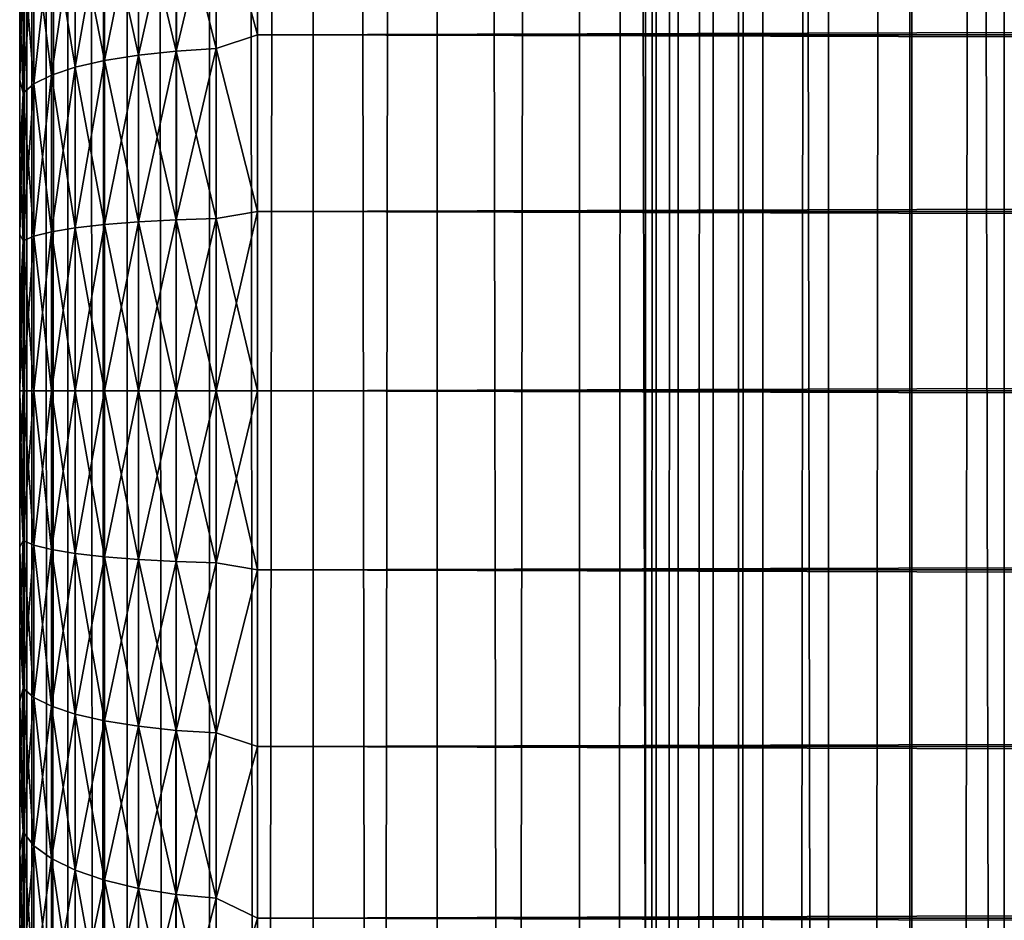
# Model space of a CAD drawing. Extents: x -265 to 265, y 0 to 747.
# Tile 148 of 256: x -265 to -256.72, y 435.55 to 443.12. Entities that reach past the tile are written whole.
import ezdxf

# ---------------------------------------------------------------- set-up
doc = ezdxf.new("R2010")
doc.units = 0
doc.header["$LTSCALE"] = 65.185185
for name, color, linetype in [('18', 7, 'CONTINUOUS'), ('19', 7, 'CONTINUOUS'), ('20', 7, 'CONTINUOUS'), ('21', 7, 'CONTINUOUS'), ('22', 7, 'CONTINUOUS'), ('51', 7, 'CONTINUOUS'), ('52', 7, 'CONTINUOUS')]:
    doc.layers.add(name, color=color, linetype=linetype)

msp = doc.modelspace()

# ---------------------------------------------------------------- linework, layer by layer
at = {"layer": '18', "color": 7, "linetype": 'CONTINUOUS'}
for points in [[(-265, 443.2446, 17.5139), (-265, 442.6112, 17.3299), (-265, 443.2446, 37.4861), (-265, 443.2446, 17.5139)], [(-265, 443.2446, 37.4861), (-265, 442.6112, 17.3299), (-265, 442.6112, 37.6701), (-265, 443.2446, 37.4861)], [(-265, 442.6112, 17.3299), (-265, 441.9674, 17.186), (-265, 442.6112, 37.6701), (-265, 442.6112, 17.3299)], [(-265, 442.6112, 37.6701), (-265, 441.9674, 17.186), (-265, 441.9674, 37.814), (-265, 442.6112, 37.6701)], [(-265, 441.9674, 17.186), (-265, 441.3159, 17.0828), (-265, 441.9674, 37.814), (-265, 441.9674, 17.186)], [(-265, 441.9674, 37.814), (-265, 441.3159, 17.0828), (-265, 441.3159, 37.9172), (-265, 441.9674, 37.814)], [(-265, 441.3159, 17.0828), (-265, 440.6592, 17.0207), (-265, 441.3159, 37.9172), (-265, 441.3159, 17.0828)], [(-265, 441.3159, 37.9172), (-265, 440.6592, 17.0207), (-265, 440.6592, 37.9793), (-265, 441.3159, 37.9172)], [(-265, 440.6592, 17.0207), (-265, 440, 17), (-265, 440.6592, 37.9793), (-265, 440.6592, 17.0207)], [(-265, 440.6592, 37.9793), (-265, 440, 17), (-265, 440, 38), (-265, 440.6592, 37.9793)], [(-265, 440, 38), (-265, 440, 17), (-265, 439.3408, 17.0207), (-265, 440, 38)], [(-265, 439.3408, 37.9793), (-265, 440, 38), (-265, 439.3408, 17.0207), (-265, 439.3408, 37.9793)], [(-265, 438.6841, 37.9172), (-265, 439.3408, 37.9793), (-265, 438.6841, 17.0828), (-265, 438.6841, 37.9172)], [(-265, 438.6841, 17.0828), (-265, 439.3408, 37.9793), (-265, 439.3408, 17.0207), (-265, 438.6841, 17.0828)], [(-265, 438.0326, 37.814), (-265, 438.6841, 37.9172), (-265, 438.0326, 17.186), (-265, 438.0326, 37.814)], [(-265, 438.0326, 17.186), (-265, 438.6841, 37.9172), (-265, 438.6841, 17.0828), (-265, 438.0326, 17.186)], [(-265, 437.3888, 37.6701), (-265, 438.0326, 37.814), (-265, 437.3888, 17.3299), (-265, 437.3888, 37.6701)], [(-265, 437.3888, 17.3299), (-265, 438.0326, 37.814), (-265, 438.0326, 17.186), (-265, 437.3888, 17.3299)], [(-265, 436.7554, 37.4861), (-265, 437.3888, 37.6701), (-265, 436.7554, 17.5139), (-265, 436.7554, 37.4861)], [(-265, 436.7554, 17.5139), (-265, 437.3888, 37.6701), (-265, 437.3888, 17.3299), (-265, 436.7554, 17.5139)], [(-265, 436.1347, 37.2627), (-265, 436.7554, 37.4861), (-265, 436.1347, 17.7373), (-265, 436.1347, 37.2627)], [(-265, 436.1347, 17.7373), (-265, 436.7554, 37.4861), (-265, 436.7554, 17.5139), (-265, 436.1347, 17.7373)], [(-265, 435.5294, 37.0007), (-265, 436.1347, 37.2627), (-265, 435.5294, 17.9993), (-265, 435.5294, 37.0007)], [(-265, 435.5294, 17.9993), (-265, 436.1347, 37.2627), (-265, 436.1347, 17.7373), (-265, 435.5294, 17.9993)]]:
    msp.add_3dface(points, dxfattribs=at)
at = {"layer": '19', "color": 7, "linetype": 'CONTINUOUS'}
for points in [[(-263, 444.4326, 39.1877), (-263, 442.9914, 39.6368), (263, 444.4326, 39.1877), (-263, 444.4326, 39.1877)], [(263, 444.4326, 39.1877), (-263, 442.9914, 39.6368), (263, 442.9914, 39.6368), (263, 444.4326, 39.1877)], [(-263, 442.9914, 15.3632), (-263, 444.4326, 15.8123), (263, 442.9914, 15.3632), (-263, 442.9914, 15.3632)], [(263, 442.9914, 15.3632), (-263, 444.4326, 15.8123), (263, 444.4326, 15.8123), (263, 442.9914, 15.3632)], [(-263, 442.9914, 39.6368), (-263, 441.5067, 39.9089), (263, 442.9914, 39.6368), (-263, 442.9914, 39.6368)], [(263, 442.9914, 39.6368), (-263, 441.5067, 39.9089), (263, 441.5067, 39.9089), (263, 442.9914, 39.6368)], [(-263, 441.5067, 15.0911), (-263, 442.9914, 15.3632), (263, 441.5067, 15.0911), (-263, 441.5067, 15.0911)], [(263, 441.5067, 15.0911), (-263, 442.9914, 15.3632), (263, 442.9914, 15.3632), (263, 441.5067, 15.0911)], [(-263, 441.5067, 39.9089), (-263, 440, 40), (263, 441.5067, 39.9089), (-263, 441.5067, 39.9089)], [(263, 441.5067, 39.9089), (-263, 440, 40), (263, 440, 40), (263, 441.5067, 39.9089)], [(-263, 440, 15), (-263, 441.5067, 15.0911), (263, 440, 15), (-263, 440, 15)], [(263, 440, 15), (-263, 441.5067, 15.0911), (263, 441.5067, 15.0911), (263, 440, 15)]]:
    msp.add_3dface(points, dxfattribs=at)
at = {"layer": '20', "color": 7, "linetype": 'CONTINUOUS'}
for points in [[(263, 440, 40), (-263, 440, 40), (-263, 438.4933, 39.9089), (263, 440, 40)], [(-263, 440, 15), (263, 440, 15), (263, 438.4933, 15.0911), (-263, 440, 15)], [(-263, 438.4933, 15.0911), (-263, 440, 15), (263, 438.4933, 15.0911), (-263, 438.4933, 15.0911)], [(263, 440, 40), (-263, 438.4933, 39.9089), (263, 438.4933, 39.9089), (263, 440, 40)], [(-263, 437.0086, 15.3632), (-263, 438.4933, 15.0911), (263, 437.0086, 15.3632), (-263, 437.0086, 15.3632)], [(263, 437.0086, 15.3632), (-263, 438.4933, 15.0911), (263, 438.4933, 15.0911), (263, 437.0086, 15.3632)], [(-263, 438.4933, 39.9089), (-263, 437.0086, 39.6368), (263, 438.4933, 39.9089), (-263, 438.4933, 39.9089)], [(263, 438.4933, 39.9089), (-263, 437.0086, 39.6368), (263, 437.0086, 39.6368), (263, 438.4933, 39.9089)], [(-263, 435.5674, 15.8123), (-263, 437.0086, 15.3632), (263, 435.5674, 15.8123), (-263, 435.5674, 15.8123)], [(263, 435.5674, 15.8123), (-263, 437.0086, 15.3632), (263, 437.0086, 15.3632), (263, 435.5674, 15.8123)], [(-263, 437.0086, 39.6368), (-263, 435.5674, 39.1877), (263, 437.0086, 39.6368), (-263, 437.0086, 39.6368)], [(263, 437.0086, 39.6368), (-263, 435.5674, 39.1877), (263, 435.5674, 39.1877), (263, 437.0086, 39.6368)], [(-263, 434.191, 16.4318), (-263, 435.5674, 15.8123), (263, 434.191, 16.4318), (-263, 434.191, 16.4318)], [(263, 434.191, 16.4318), (-263, 435.5674, 15.8123), (263, 435.5674, 15.8123), (263, 434.191, 16.4318)], [(-263, 435.5674, 39.1877), (-263, 434.191, 38.5682), (263, 435.5674, 39.1877), (-263, 435.5674, 39.1877)], [(263, 435.5674, 39.1877), (-263, 434.191, 38.5682), (263, 434.191, 38.5682), (263, 435.5674, 39.1877)]]:
    msp.add_3dface(points, dxfattribs=at)
at = {"layer": '21', "color": 7, "linetype": 'CONTINUOUS'}
for points in [[(-263, 442.9914, 39.6368), (-263, 444.4326, 39.1877), (-263.3473, 444.2649, 39.2176), (-263, 442.9914, 39.6368)], [(-263, 444.4326, 15.8123), (-263, 442.9914, 15.3632), (-263.3473, 444.2649, 15.7824), (-263, 444.4326, 15.8123)], [(-263.3473, 442.8757, 15.3665), (-263.6844, 444.234, 15.8673), (-263.3473, 444.2649, 15.7824), (-263.3473, 442.8757, 15.3665)], [(-263.6844, 444.234, 39.1327), (-263.6844, 442.8549, 39.5456), (-263.3473, 444.2649, 39.2176), (-263.6844, 444.234, 39.1327)], [(-263.3473, 444.2649, 39.2176), (-263.6844, 442.8549, 39.5456), (-263.3473, 442.8757, 39.6335), (-263.3473, 444.2649, 39.2176)], [(-263, 442.9914, 39.6368), (-263.3473, 444.2649, 39.2176), (-263.3473, 442.8757, 39.6335), (-263, 442.9914, 39.6368)], [(-263, 442.9914, 15.3632), (-263.3473, 442.8757, 15.3665), (-263.3473, 444.2649, 15.7824), (-263, 442.9914, 15.3632)], [(-264.0006, 442.8208, 15.598), (-264.2864, 444.115, 16.1942), (-264.0006, 444.1835, 16.006), (-264.0006, 442.8208, 15.598)], [(-264.2864, 444.115, 38.8058), (-264.2864, 442.7746, 39.2071), (-264.0006, 444.1835, 38.994), (-264.2864, 444.115, 38.8058)], [(-264.0006, 444.1835, 38.994), (-264.2864, 442.7746, 39.2071), (-264.0006, 442.8208, 39.402), (-264.0006, 444.1835, 38.994)], [(-263.6844, 442.8549, 15.4544), (-264.0006, 444.1835, 16.006), (-263.6844, 444.234, 15.8673), (-263.6844, 442.8549, 15.4544)], [(-264.0006, 444.1835, 38.994), (-264.0006, 442.8208, 39.402), (-263.6844, 444.234, 39.1327), (-264.0006, 444.1835, 38.994)], [(-263.6844, 444.234, 39.1327), (-264.0006, 442.8208, 39.402), (-263.6844, 442.8549, 39.5456), (-263.6844, 444.234, 39.1327)], [(-264.0006, 442.8208, 15.598), (-264.0006, 444.1835, 16.006), (-263.6844, 442.8549, 15.4544), (-264.0006, 442.8208, 15.598)], [(-263.6844, 442.8549, 15.4544), (-263.6844, 444.234, 15.8673), (-263.3473, 442.8757, 15.3665), (-263.6844, 442.8549, 15.4544)], [(-264.2864, 442.7746, 15.7929), (-264.533, 444.0305, 16.4262), (-264.2864, 444.115, 16.1942), (-264.2864, 442.7746, 15.7929)], [(-264.533, 444.0305, 38.5738), (-264.533, 442.7177, 38.9669), (-264.2864, 444.115, 38.8058), (-264.533, 444.0305, 38.5738)], [(-264.2864, 444.115, 38.8058), (-264.533, 442.7177, 38.9669), (-264.2864, 442.7746, 39.2071), (-264.2864, 444.115, 38.8058)], [(-264.2864, 442.7746, 15.7929), (-264.2864, 444.115, 16.1942), (-264.0006, 442.8208, 15.598), (-264.2864, 442.7746, 15.7929)], [(-264.533, 442.7177, 16.0331), (-264.7329, 443.9327, 16.695), (-264.533, 444.0305, 16.4262), (-264.533, 442.7177, 16.0331)], [(-264.7329, 443.9327, 38.305), (-264.7329, 442.6517, 38.6885), (-264.533, 444.0305, 38.5738), (-264.7329, 443.9327, 38.305)], [(-264.533, 444.0305, 38.5738), (-264.7329, 442.6517, 38.6885), (-264.533, 442.7177, 38.9669), (-264.533, 444.0305, 38.5738)], [(-264.533, 442.7177, 16.0331), (-264.533, 444.0305, 16.4262), (-264.2864, 442.7746, 15.7929), (-264.533, 442.7177, 16.0331)], [(-264.7329, 442.6517, 16.3115), (-264.8801, 443.8245, 16.9923), (-264.7329, 443.9327, 16.695), (-264.7329, 442.6517, 16.3115)], [(-264.8801, 443.8245, 38.0077), (-264.8801, 442.5788, 38.3807), (-264.7329, 443.9327, 38.305), (-264.8801, 443.8245, 38.0077)], [(-264.7329, 443.9327, 38.305), (-264.8801, 442.5788, 38.3807), (-264.7329, 442.6517, 38.6885), (-264.7329, 443.9327, 38.305)], [(-264.7329, 442.6517, 16.3115), (-264.7329, 443.9327, 16.695), (-264.533, 442.7177, 16.0331), (-264.7329, 442.6517, 16.3115)], [(-264.8801, 442.5788, 16.6193), (-264.97, 443.7092, 17.3091), (-264.8801, 443.8245, 16.9923), (-264.8801, 442.5788, 16.6193)], [(-264.97, 443.7092, 37.6909), (-264.97, 442.501, 38.0526), (-264.8801, 443.8245, 38.0077), (-264.97, 443.7092, 37.6909)], [(-264.8801, 443.8245, 38.0077), (-264.97, 442.501, 38.0526), (-264.8801, 442.5788, 38.3807), (-264.8801, 443.8245, 38.0077)], [(-264.8801, 442.5788, 16.6193), (-264.8801, 443.8245, 16.9923), (-264.7329, 442.6517, 16.3115), (-264.8801, 442.5788, 16.6193)], [(-264.97, 442.501, 16.9474), (-265, 443.2446, 17.5139), (-264.97, 443.7092, 17.3091), (-264.97, 442.501, 16.9474)], [(-265, 443.2446, 37.4861), (-265, 442.6112, 37.6701), (-264.97, 443.7092, 37.6909), (-265, 443.2446, 37.4861)], [(-264.97, 443.7092, 37.6909), (-265, 442.6112, 37.6701), (-264.97, 442.501, 38.0526), (-264.97, 443.7092, 37.6909)], [(-264.97, 442.501, 16.9474), (-264.97, 443.7092, 17.3091), (-264.8801, 442.5788, 16.6193), (-264.97, 442.501, 16.9474)], [(-265, 442.6112, 17.3299), (-265, 443.2446, 17.5139), (-264.97, 442.501, 16.9474), (-265, 442.6112, 17.3299)], [(-263, 441.5067, 39.9089), (-263, 442.9914, 39.6368), (-263.3473, 442.8757, 39.6335), (-263, 441.5067, 39.9089)], [(-263, 442.9914, 15.3632), (-263, 441.5067, 15.0911), (-263.3473, 442.8757, 15.3665), (-263, 442.9914, 15.3632)], [(-263.3473, 441.4476, 15.1147), (-263.6844, 442.8549, 15.4544), (-263.3473, 442.8757, 15.3665), (-263.3473, 441.4476, 15.1147)], [(-263.6844, 442.8549, 39.5456), (-263.6844, 441.4371, 39.7956), (-263.3473, 442.8757, 39.6335), (-263.6844, 442.8549, 39.5456)], [(-263.3473, 442.8757, 39.6335), (-263.6844, 441.4371, 39.7956), (-263.3473, 441.4476, 39.8853), (-263.3473, 442.8757, 39.6335)], [(-263, 441.5067, 39.9089), (-263.3473, 442.8757, 39.6335), (-263.3473, 441.4476, 39.8853), (-263, 441.5067, 39.9089)], [(-263, 441.5067, 15.0911), (-263.3473, 441.4476, 15.1147), (-263.3473, 442.8757, 15.3665), (-263, 441.5067, 15.0911)], [(-264.2864, 441.3968, 15.5499), (-264.533, 442.7177, 16.0331), (-264.2864, 442.7746, 15.7929), (-264.2864, 441.3968, 15.5499)], [(-264.533, 442.7177, 38.9669), (-264.533, 441.3681, 39.2048), (-264.2864, 442.7746, 39.2071), (-264.533, 442.7177, 38.9669)], [(-264.2864, 442.7746, 39.2071), (-264.533, 441.3681, 39.2048), (-264.2864, 441.3968, 39.4501), (-264.2864, 442.7746, 39.2071)], [(-264.0006, 441.42, 15.351), (-264.2864, 442.7746, 15.7929), (-264.0006, 442.8208, 15.598), (-264.0006, 441.42, 15.351)], [(-264.2864, 442.7746, 39.2071), (-264.2864, 441.3968, 39.4501), (-264.0006, 442.8208, 39.402), (-264.2864, 442.7746, 39.2071)], [(-264.0006, 442.8208, 39.402), (-264.2864, 441.3968, 39.4501), (-264.0006, 441.42, 39.649), (-264.0006, 442.8208, 39.402)], [(-264.2864, 441.3968, 15.5499), (-264.2864, 442.7746, 15.7929), (-264.0006, 441.42, 15.351), (-264.2864, 441.3968, 15.5499)], [(-263.6844, 441.4371, 15.2044), (-264.0006, 442.8208, 15.598), (-263.6844, 442.8549, 15.4544), (-263.6844, 441.4371, 15.2044)], [(-264.0006, 442.8208, 39.402), (-264.0006, 441.42, 39.649), (-263.6844, 442.8549, 39.5456), (-264.0006, 442.8208, 39.402)], [(-263.6844, 442.8549, 39.5456), (-264.0006, 441.42, 39.649), (-263.6844, 441.4371, 39.7956), (-263.6844, 442.8549, 39.5456)], [(-264.0006, 441.42, 15.351), (-264.0006, 442.8208, 15.598), (-263.6844, 441.4371, 15.2044), (-264.0006, 441.42, 15.351)], [(-263.6844, 441.4371, 15.2044), (-263.6844, 442.8549, 15.4544), (-263.3473, 441.4476, 15.1147), (-263.6844, 441.4371, 15.2044)], [(-264.533, 441.3681, 15.7952), (-264.7329, 442.6517, 16.3115), (-264.533, 442.7177, 16.0331), (-264.533, 441.3681, 15.7952)], [(-264.7329, 442.6517, 38.6885), (-264.7329, 441.3349, 38.9207), (-264.533, 442.7177, 38.9669), (-264.7329, 442.6517, 38.6885)], [(-264.533, 442.7177, 38.9669), (-264.7329, 441.3349, 38.9207), (-264.533, 441.3681, 39.2048), (-264.533, 442.7177, 38.9669)], [(-264.533, 441.3681, 15.7952), (-264.533, 442.7177, 16.0331), (-264.2864, 441.3968, 15.5499), (-264.533, 441.3681, 15.7952)], [(-265, 441.9674, 17.186), (-265, 442.6112, 17.3299), (-264.97, 442.501, 16.9474), (-265, 441.9674, 17.186)], [(-265, 442.6112, 37.6701), (-265, 441.9674, 37.814), (-264.97, 442.501, 38.0526), (-265, 442.6112, 37.6701)], [(-264.7329, 441.3349, 16.0793), (-264.8801, 442.5788, 16.6193), (-264.7329, 442.6517, 16.3115), (-264.7329, 441.3349, 16.0793)], [(-264.8801, 442.5788, 38.3807), (-264.8801, 441.2982, 38.6065), (-264.7329, 442.6517, 38.6885), (-264.8801, 442.5788, 38.3807)], [(-264.7329, 442.6517, 38.6885), (-264.8801, 441.2982, 38.6065), (-264.7329, 441.3349, 38.9207), (-264.7329, 442.6517, 38.6885)], [(-264.7329, 441.3349, 16.0793), (-264.7329, 442.6517, 16.3115), (-264.533, 441.3681, 15.7952), (-264.7329, 441.3349, 16.0793)], [(-264.8801, 441.2982, 16.3935), (-264.97, 442.501, 16.9474), (-264.8801, 442.5788, 16.6193), (-264.8801, 441.2982, 16.3935)], [(-264.97, 442.501, 38.0526), (-264.97, 441.259, 38.2716), (-264.8801, 442.5788, 38.3807), (-264.97, 442.501, 38.0526)], [(-264.8801, 442.5788, 38.3807), (-264.97, 441.259, 38.2716), (-264.8801, 441.2982, 38.6065), (-264.8801, 442.5788, 38.3807)], [(-264.8801, 441.2982, 16.3935), (-264.8801, 442.5788, 16.6193), (-264.7329, 441.3349, 16.0793), (-264.8801, 441.2982, 16.3935)], [(-264.97, 441.259, 16.7284), (-265, 441.9674, 17.186), (-264.97, 442.501, 16.9474), (-264.97, 441.259, 16.7284)], [(-265, 441.9674, 37.814), (-265, 441.3159, 37.9172), (-264.97, 442.501, 38.0526), (-265, 441.9674, 37.814)], [(-264.97, 442.501, 38.0526), (-265, 441.3159, 37.9172), (-264.97, 441.259, 38.2716), (-264.97, 442.501, 38.0526)], [(-264.97, 441.259, 16.7284), (-264.97, 442.501, 16.9474), (-264.8801, 441.2982, 16.3935), (-264.97, 441.259, 16.7284)], [(-265, 441.3159, 17.0828), (-265, 441.9674, 17.186), (-264.97, 441.259, 16.7284), (-265, 441.3159, 17.0828)], [(-263, 440, 40), (-263, 441.5067, 39.9089), (-263.3473, 440, 39.9696), (-263, 440, 40)], [(-263.3473, 440, 39.9696), (-263, 441.5067, 39.9089), (-263.3473, 441.4476, 39.8853), (-263.3473, 440, 39.9696)], [(-263, 441.5067, 15.0911), (-263, 440, 15), (-263.3473, 441.4476, 15.1147), (-263, 441.5067, 15.0911)], [(-264.7329, 440, 38.9985), (-264.533, 440, 39.2845), (-264.533, 441.3681, 39.2048), (-264.7329, 440, 38.9985)], [(-264.7329, 441.3349, 38.9207), (-264.7329, 440, 38.9985), (-264.533, 441.3681, 39.2048), (-264.7329, 441.3349, 38.9207)], [(-264.533, 440, 15.7155), (-264.7329, 441.3349, 16.0793), (-264.533, 441.3681, 15.7952), (-264.533, 440, 15.7155)], [(-264.533, 440, 39.2845), (-264.2864, 440, 39.5314), (-264.2864, 441.3968, 39.4501), (-264.533, 440, 39.2845)], [(-264.533, 441.3681, 39.2048), (-264.533, 440, 39.2845), (-264.2864, 441.3968, 39.4501), (-264.533, 441.3681, 39.2048)], [(-264.2864, 440, 15.4686), (-264.533, 441.3681, 15.7952), (-264.2864, 441.3968, 15.5499), (-264.2864, 440, 15.4686)], [(-264.2864, 440, 15.4686), (-264.533, 440, 15.7155), (-264.533, 441.3681, 15.7952), (-264.2864, 440, 15.4686)], [(-264.2864, 440, 39.5314), (-264.0006, 440, 39.7317), (-264.0006, 441.42, 39.649), (-264.2864, 440, 39.5314)], [(-264.2864, 441.3968, 39.4501), (-264.2864, 440, 39.5314), (-264.0006, 441.42, 39.649), (-264.2864, 441.3968, 39.4501)], [(-264.0006, 440, 15.2683), (-264.2864, 441.3968, 15.5499), (-264.0006, 441.42, 15.351), (-264.0006, 440, 15.2683)], [(-264.0006, 440, 15.2683), (-264.2864, 440, 15.4686), (-264.2864, 441.3968, 15.5499), (-264.0006, 440, 15.2683)], [(-264.0006, 440, 39.7317), (-263.6844, 440, 39.8793), (-263.6844, 441.4371, 39.7956), (-264.0006, 440, 39.7317)], [(-264.0006, 441.42, 39.649), (-264.0006, 440, 39.7317), (-263.6844, 441.4371, 39.7956), (-264.0006, 441.42, 39.649)], [(-263.6844, 440, 15.1207), (-264.0006, 441.42, 15.351), (-263.6844, 441.4371, 15.2044), (-263.6844, 440, 15.1207)], [(-263.6844, 440, 15.1207), (-264.0006, 440, 15.2683), (-264.0006, 441.42, 15.351), (-263.6844, 440, 15.1207)], [(-263.6844, 440, 39.8793), (-263.3473, 440, 39.9696), (-263.3473, 441.4476, 39.8853), (-263.6844, 440, 39.8793)], [(-263.6844, 441.4371, 39.7956), (-263.6844, 440, 39.8793), (-263.3473, 441.4476, 39.8853), (-263.6844, 441.4371, 39.7956)], [(-263.3473, 440, 15.0304), (-263.6844, 441.4371, 15.2044), (-263.3473, 441.4476, 15.1147), (-263.3473, 440, 15.0304)], [(-263.3473, 440, 15.0304), (-263.6844, 440, 15.1207), (-263.6844, 441.4371, 15.2044), (-263.3473, 440, 15.0304)], [(-263, 440, 15), (-263.3473, 440, 15.0304), (-263.3473, 441.4476, 15.1147), (-263, 440, 15)], [(-265, 440.6592, 17.0207), (-265, 441.3159, 17.0828), (-264.97, 441.259, 16.7284), (-265, 440.6592, 17.0207)], [(-265, 441.3159, 37.9172), (-265, 440.6592, 37.9793), (-264.97, 441.259, 38.2716), (-265, 441.3159, 37.9172)], [(-264.97, 440, 38.3449), (-264.8801, 440, 38.6821), (-264.8801, 441.2982, 38.6065), (-264.97, 440, 38.3449)], [(-264.97, 441.259, 38.2716), (-264.97, 440, 38.3449), (-264.8801, 441.2982, 38.6065), (-264.97, 441.259, 38.2716)], [(-264.8801, 440, 16.3179), (-264.97, 441.259, 16.7284), (-264.8801, 441.2982, 16.3935), (-264.8801, 440, 16.3179)], [(-264.8801, 440, 38.6821), (-264.7329, 440, 38.9985), (-264.7329, 441.3349, 38.9207), (-264.8801, 440, 38.6821)], [(-264.8801, 441.2982, 38.6065), (-264.8801, 440, 38.6821), (-264.7329, 441.3349, 38.9207), (-264.8801, 441.2982, 38.6065)], [(-264.7329, 440, 16.0015), (-264.8801, 441.2982, 16.3935), (-264.7329, 441.3349, 16.0793), (-264.7329, 440, 16.0015)], [(-264.7329, 440, 16.0015), (-264.8801, 440, 16.3179), (-264.8801, 441.2982, 16.3935), (-264.7329, 440, 16.0015)], [(-264.533, 440, 15.7155), (-264.7329, 440, 16.0015), (-264.7329, 441.3349, 16.0793), (-264.533, 440, 15.7155)], [(-264.97, 440, 16.6551), (-265, 440.6592, 17.0207), (-264.97, 441.259, 16.7284), (-264.97, 440, 16.6551)], [(-265, 440.6592, 37.9793), (-265, 440, 38), (-264.97, 441.259, 38.2716), (-265, 440.6592, 37.9793)], [(-265, 440, 38), (-264.97, 440, 38.3449), (-264.97, 441.259, 38.2716), (-265, 440, 38)], [(-264.8801, 440, 16.3179), (-264.97, 440, 16.6551), (-264.97, 441.259, 16.7284), (-264.8801, 440, 16.3179)], [(-265, 440, 17), (-265, 440.6592, 17.0207), (-264.97, 440, 16.6551), (-265, 440, 17)]]:
    msp.add_3dface(points, dxfattribs=at)
at = {"layer": '22', "color": 7, "linetype": 'CONTINUOUS'}
for points in [[(-265, 439.3408, 17.0207), (-265, 440, 17), (-264.97, 438.741, 16.7284), (-265, 439.3408, 17.0207)], [(-264.97, 438.741, 16.7284), (-265, 440, 17), (-264.97, 440, 16.6551), (-264.97, 438.741, 16.7284)], [(-265, 440, 38), (-265, 439.3408, 37.9793), (-264.97, 440, 38.3449), (-265, 440, 38)], [(-264.97, 440, 38.3449), (-265, 439.3408, 37.9793), (-264.97, 438.741, 38.2716), (-264.97, 440, 38.3449)], [(-264.97, 440, 38.3449), (-264.97, 438.741, 38.2716), (-264.8801, 440, 38.6821), (-264.97, 440, 38.3449)], [(-264.8801, 440, 38.6821), (-264.97, 438.741, 38.2716), (-264.8801, 438.7018, 38.6065), (-264.8801, 440, 38.6821)], [(-264.97, 438.741, 16.7284), (-264.97, 440, 16.6551), (-264.8801, 438.7018, 16.3935), (-264.97, 438.741, 16.7284)], [(-264.8801, 438.7018, 16.3935), (-264.97, 440, 16.6551), (-264.8801, 440, 16.3179), (-264.8801, 438.7018, 16.3935)], [(-264.8801, 440, 38.6821), (-264.8801, 438.7018, 38.6065), (-264.7329, 440, 38.9985), (-264.8801, 440, 38.6821)], [(-264.7329, 440, 38.9985), (-264.8801, 438.7018, 38.6065), (-264.7329, 438.6651, 38.9207), (-264.7329, 440, 38.9985)], [(-264.8801, 438.7018, 16.3935), (-264.8801, 440, 16.3179), (-264.7329, 438.6651, 16.0793), (-264.8801, 438.7018, 16.3935)], [(-264.7329, 438.6651, 16.0793), (-264.8801, 440, 16.3179), (-264.7329, 440, 16.0015), (-264.7329, 438.6651, 16.0793)], [(-264.7329, 440, 38.9985), (-264.7329, 438.6651, 38.9207), (-264.533, 440, 39.2845), (-264.7329, 440, 38.9985)], [(-264.533, 440, 39.2845), (-264.7329, 438.6651, 38.9207), (-264.533, 438.6319, 39.2048), (-264.533, 440, 39.2845)], [(-264.7329, 438.6651, 16.0793), (-264.7329, 440, 16.0015), (-264.533, 438.6319, 15.7952), (-264.7329, 438.6651, 16.0793)], [(-264.533, 438.6319, 15.7952), (-264.7329, 440, 16.0015), (-264.533, 440, 15.7155), (-264.533, 438.6319, 15.7952)], [(-264.533, 440, 39.2845), (-264.533, 438.6319, 39.2048), (-264.2864, 440, 39.5314), (-264.533, 440, 39.2845)], [(-264.2864, 440, 39.5314), (-264.533, 438.6319, 39.2048), (-264.2864, 438.6032, 39.4501), (-264.2864, 440, 39.5314)], [(-264.533, 438.6319, 15.7952), (-264.533, 440, 15.7155), (-264.2864, 438.6032, 15.5499), (-264.533, 438.6319, 15.7952)], [(-264.2864, 438.6032, 15.5499), (-264.533, 440, 15.7155), (-264.2864, 440, 15.4686), (-264.2864, 438.6032, 15.5499)], [(-264.2864, 440, 39.5314), (-264.2864, 438.6032, 39.4501), (-264.0006, 440, 39.7317), (-264.2864, 440, 39.5314)], [(-264.0006, 440, 39.7317), (-264.2864, 438.6032, 39.4501), (-264.0006, 438.58, 39.649), (-264.0006, 440, 39.7317)], [(-264.2864, 438.6032, 15.5499), (-264.2864, 440, 15.4686), (-264.0006, 438.58, 15.351), (-264.2864, 438.6032, 15.5499)], [(-264.0006, 438.58, 15.351), (-264.2864, 440, 15.4686), (-264.0006, 440, 15.2683), (-264.0006, 438.58, 15.351)], [(-264.0006, 440, 39.7317), (-264.0006, 438.58, 39.649), (-263.6844, 440, 39.8793), (-264.0006, 440, 39.7317)], [(-263.6844, 440, 39.8793), (-264.0006, 438.58, 39.649), (-263.6844, 438.5629, 39.7956), (-263.6844, 440, 39.8793)], [(-264.0006, 438.58, 15.351), (-264.0006, 440, 15.2683), (-263.6844, 438.5629, 15.2044), (-264.0006, 438.58, 15.351)], [(-263.6844, 438.5629, 15.2044), (-264.0006, 440, 15.2683), (-263.6844, 440, 15.1207), (-263.6844, 438.5629, 15.2044)], [(-263.6844, 440, 39.8793), (-263.6844, 438.5629, 39.7956), (-263.3473, 440, 39.9696), (-263.6844, 440, 39.8793)], [(-263.3473, 440, 39.9696), (-263.6844, 438.5629, 39.7956), (-263.3473, 438.5524, 39.8853), (-263.3473, 440, 39.9696)], [(-263.6844, 438.5629, 15.2044), (-263.6844, 440, 15.1207), (-263.3473, 438.5524, 15.1147), (-263.6844, 438.5629, 15.2044)], [(-263.3473, 438.5524, 15.1147), (-263.6844, 440, 15.1207), (-263.3473, 440, 15.0304), (-263.3473, 438.5524, 15.1147)], [(-263, 438.4933, 39.9089), (-263, 440, 40), (-263.3473, 438.5524, 39.8853), (-263, 438.4933, 39.9089)], [(-263, 440, 40), (-263.3473, 440, 39.9696), (-263.3473, 438.5524, 39.8853), (-263, 440, 40)], [(-263, 440, 15), (-263, 438.4933, 15.0911), (-263.3473, 440, 15.0304), (-263, 440, 15)], [(-263, 438.4933, 15.0911), (-263.3473, 438.5524, 15.1147), (-263.3473, 440, 15.0304), (-263, 438.4933, 15.0911)], [(-265, 439.3408, 37.9793), (-265, 438.6841, 37.9172), (-264.97, 438.741, 38.2716), (-265, 439.3408, 37.9793)], [(-265, 438.6841, 17.0828), (-265, 439.3408, 17.0207), (-264.97, 438.741, 16.7284), (-265, 438.6841, 17.0828)], [(-265, 438.6841, 37.9172), (-265, 438.0326, 37.814), (-264.97, 438.741, 38.2716), (-265, 438.6841, 37.9172)], [(-264.97, 438.741, 38.2716), (-265, 438.0326, 37.814), (-264.97, 437.499, 38.0526), (-264.97, 438.741, 38.2716)], [(-264.97, 437.499, 16.9474), (-265, 438.6841, 17.0828), (-264.97, 438.741, 16.7284), (-264.97, 437.499, 16.9474)], [(-264.97, 438.741, 38.2716), (-264.97, 437.499, 38.0526), (-264.8801, 438.7018, 38.6065), (-264.97, 438.741, 38.2716)], [(-264.97, 437.499, 16.9474), (-264.97, 438.741, 16.7284), (-264.8801, 437.4212, 16.6193), (-264.97, 437.499, 16.9474)], [(-264.8801, 437.4212, 16.6193), (-264.97, 438.741, 16.7284), (-264.8801, 438.7018, 16.3935), (-264.8801, 437.4212, 16.6193)], [(-265, 438.0326, 17.186), (-265, 438.6841, 17.0828), (-264.97, 437.499, 16.9474), (-265, 438.0326, 17.186)], [(-264.8801, 438.7018, 38.6065), (-264.97, 437.499, 38.0526), (-264.8801, 437.4212, 38.3807), (-264.8801, 438.7018, 38.6065)], [(-264.8801, 438.7018, 38.6065), (-264.8801, 437.4212, 38.3807), (-264.7329, 438.6651, 38.9207), (-264.8801, 438.7018, 38.6065)], [(-264.8801, 437.4212, 16.6193), (-264.8801, 438.7018, 16.3935), (-264.7329, 437.3483, 16.3115), (-264.8801, 437.4212, 16.6193)], [(-264.7329, 437.3483, 16.3115), (-264.8801, 438.7018, 16.3935), (-264.7329, 438.6651, 16.0793), (-264.7329, 437.3483, 16.3115)], [(-264.7329, 438.6651, 38.9207), (-264.8801, 437.4212, 38.3807), (-264.7329, 437.3483, 38.6885), (-264.7329, 438.6651, 38.9207)], [(-264.7329, 438.6651, 38.9207), (-264.7329, 437.3483, 38.6885), (-264.533, 438.6319, 39.2048), (-264.7329, 438.6651, 38.9207)], [(-264.7329, 437.3483, 16.3115), (-264.7329, 438.6651, 16.0793), (-264.533, 437.2823, 16.0331), (-264.7329, 437.3483, 16.3115)], [(-264.533, 437.2823, 16.0331), (-264.7329, 438.6651, 16.0793), (-264.533, 438.6319, 15.7952), (-264.533, 437.2823, 16.0331)], [(-264.533, 438.6319, 39.2048), (-264.7329, 437.3483, 38.6885), (-264.533, 437.2823, 38.9669), (-264.533, 438.6319, 39.2048)], [(-264.533, 438.6319, 39.2048), (-264.533, 437.2823, 38.9669), (-264.2864, 438.6032, 39.4501), (-264.533, 438.6319, 39.2048)], [(-264.533, 437.2823, 16.0331), (-264.533, 438.6319, 15.7952), (-264.2864, 437.2254, 15.7929), (-264.533, 437.2823, 16.0331)], [(-264.2864, 437.2254, 15.7929), (-264.533, 438.6319, 15.7952), (-264.2864, 438.6032, 15.5499), (-264.2864, 437.2254, 15.7929)], [(-264.2864, 438.6032, 39.4501), (-264.533, 437.2823, 38.9669), (-264.2864, 437.2254, 39.2071), (-264.2864, 438.6032, 39.4501)], [(-264.2864, 438.6032, 39.4501), (-264.2864, 437.2254, 39.2071), (-264.0006, 438.58, 39.649), (-264.2864, 438.6032, 39.4501)], [(-264.2864, 437.2254, 15.7929), (-264.2864, 438.6032, 15.5499), (-264.0006, 437.1792, 15.598), (-264.2864, 437.2254, 15.7929)], [(-264.0006, 437.1792, 15.598), (-264.2864, 438.6032, 15.5499), (-264.0006, 438.58, 15.351), (-264.0006, 437.1792, 15.598)], [(-264.0006, 438.58, 39.649), (-264.2864, 437.2254, 39.2071), (-264.0006, 437.1792, 39.402), (-264.0006, 438.58, 39.649)], [(-264.0006, 438.58, 39.649), (-264.0006, 437.1792, 39.402), (-263.6844, 438.5629, 39.7956), (-264.0006, 438.58, 39.649)], [(-264.0006, 437.1792, 15.598), (-264.0006, 438.58, 15.351), (-263.6844, 437.1451, 15.4544), (-264.0006, 437.1792, 15.598)], [(-263.6844, 437.1451, 15.4544), (-264.0006, 438.58, 15.351), (-263.6844, 438.5629, 15.2044), (-263.6844, 437.1451, 15.4544)], [(-263.6844, 438.5629, 39.7956), (-264.0006, 437.1792, 39.402), (-263.6844, 437.1451, 39.5456), (-263.6844, 438.5629, 39.7956)], [(-263.6844, 438.5629, 39.7956), (-263.6844, 437.1451, 39.5456), (-263.3473, 438.5524, 39.8853), (-263.6844, 438.5629, 39.7956)], [(-263.6844, 437.1451, 15.4544), (-263.6844, 438.5629, 15.2044), (-263.3473, 437.1243, 15.3665), (-263.6844, 437.1451, 15.4544)], [(-263.3473, 437.1243, 15.3665), (-263.6844, 438.5629, 15.2044), (-263.3473, 438.5524, 15.1147), (-263.3473, 437.1243, 15.3665)], [(-263.3473, 438.5524, 39.8853), (-263.6844, 437.1451, 39.5456), (-263.3473, 437.1243, 39.6335), (-263.3473, 438.5524, 39.8853)], [(-263, 438.4933, 15.0911), (-263.3473, 437.1243, 15.3665), (-263.3473, 438.5524, 15.1147), (-263, 438.4933, 15.0911)], [(-263, 438.4933, 39.9089), (-263.3473, 438.5524, 39.8853), (-263.3473, 437.1243, 39.6335), (-263, 438.4933, 39.9089)], [(-263, 438.4933, 15.0911), (-263, 437.0086, 15.3632), (-263.3473, 437.1243, 15.3665), (-263, 438.4933, 15.0911)], [(-263, 437.0086, 39.6368), (-263, 438.4933, 39.9089), (-263.3473, 437.1243, 39.6335), (-263, 437.0086, 39.6368)], [(-265, 438.0326, 37.814), (-265, 437.3888, 37.6701), (-264.97, 437.499, 38.0526), (-265, 438.0326, 37.814)], [(-265, 437.3888, 17.3299), (-265, 438.0326, 17.186), (-264.97, 437.499, 16.9474), (-265, 437.3888, 17.3299)], [(-265, 437.3888, 37.6701), (-265, 436.7554, 37.4861), (-264.97, 437.499, 38.0526), (-265, 437.3888, 37.6701)], [(-264.97, 437.499, 38.0526), (-265, 436.7554, 37.4861), (-264.97, 436.2908, 37.6909), (-264.97, 437.499, 38.0526)], [(-264.97, 436.2908, 17.3091), (-265, 437.3888, 17.3299), (-264.97, 437.499, 16.9474), (-264.97, 436.2908, 17.3091)], [(-264.97, 437.499, 38.0526), (-264.97, 436.2908, 37.6909), (-264.8801, 437.4212, 38.3807), (-264.97, 437.499, 38.0526)], [(-264.97, 436.2908, 17.3091), (-264.97, 437.499, 16.9474), (-264.8801, 436.1755, 16.9923), (-264.97, 436.2908, 17.3091)], [(-264.8801, 436.1755, 16.9923), (-264.97, 437.499, 16.9474), (-264.8801, 437.4212, 16.6193), (-264.8801, 436.1755, 16.9923)], [(-264.8801, 437.4212, 38.3807), (-264.97, 436.2908, 37.6909), (-264.8801, 436.1755, 38.0077), (-264.8801, 437.4212, 38.3807)], [(-264.8801, 437.4212, 38.3807), (-264.8801, 436.1755, 38.0077), (-264.7329, 437.3483, 38.6885), (-264.8801, 437.4212, 38.3807)], [(-264.8801, 436.1755, 16.9923), (-264.8801, 437.4212, 16.6193), (-264.7329, 436.0673, 16.695), (-264.8801, 436.1755, 16.9923)], [(-264.7329, 436.0673, 16.695), (-264.8801, 437.4212, 16.6193), (-264.7329, 437.3483, 16.3115), (-264.7329, 436.0673, 16.695)], [(-265, 436.7554, 17.5139), (-265, 437.3888, 17.3299), (-264.97, 436.2908, 17.3091), (-265, 436.7554, 17.5139)], [(-264.7329, 437.3483, 38.6885), (-264.8801, 436.1755, 38.0077), (-264.7329, 436.0673, 38.305), (-264.7329, 437.3483, 38.6885)], [(-264.7329, 437.3483, 38.6885), (-264.7329, 436.0673, 38.305), (-264.533, 437.2823, 38.9669), (-264.7329, 437.3483, 38.6885)], [(-264.7329, 436.0673, 16.695), (-264.7329, 437.3483, 16.3115), (-264.533, 435.9695, 16.4262), (-264.7329, 436.0673, 16.695)], [(-264.533, 435.9695, 16.4262), (-264.7329, 437.3483, 16.3115), (-264.533, 437.2823, 16.0331), (-264.533, 435.9695, 16.4262)], [(-264.533, 437.2823, 38.9669), (-264.7329, 436.0673, 38.305), (-264.533, 435.9695, 38.5738), (-264.533, 437.2823, 38.9669)], [(-264.533, 437.2823, 38.9669), (-264.533, 435.9695, 38.5738), (-264.2864, 437.2254, 39.2071), (-264.533, 437.2823, 38.9669)], [(-264.533, 435.9695, 16.4262), (-264.533, 437.2823, 16.0331), (-264.2864, 435.885, 16.1942), (-264.533, 435.9695, 16.4262)], [(-264.2864, 435.885, 16.1942), (-264.533, 437.2823, 16.0331), (-264.2864, 437.2254, 15.7929), (-264.2864, 435.885, 16.1942)], [(-264.2864, 437.2254, 39.2071), (-264.533, 435.9695, 38.5738), (-264.2864, 435.885, 38.8058), (-264.2864, 437.2254, 39.2071)], [(-264.2864, 437.2254, 39.2071), (-264.2864, 435.885, 38.8058), (-264.0006, 437.1792, 39.402), (-264.2864, 437.2254, 39.2071)], [(-264.2864, 435.885, 16.1942), (-264.2864, 437.2254, 15.7929), (-264.0006, 435.8165, 16.006), (-264.2864, 435.885, 16.1942)], [(-264.0006, 435.8165, 16.006), (-264.2864, 437.2254, 15.7929), (-264.0006, 437.1792, 15.598), (-264.0006, 435.8165, 16.006)], [(-264.0006, 437.1792, 39.402), (-264.2864, 435.885, 38.8058), (-264.0006, 435.8165, 38.994), (-264.0006, 437.1792, 39.402)], [(-264.0006, 437.1792, 39.402), (-264.0006, 435.8165, 38.994), (-263.6844, 437.1451, 39.5456), (-264.0006, 437.1792, 39.402)], [(-264.0006, 435.8165, 16.006), (-264.0006, 437.1792, 15.598), (-263.6844, 435.766, 15.8673), (-264.0006, 435.8165, 16.006)], [(-263.6844, 435.766, 15.8673), (-264.0006, 437.1792, 15.598), (-263.6844, 437.1451, 15.4544), (-263.6844, 435.766, 15.8673)], [(-263.6844, 437.1451, 39.5456), (-264.0006, 435.8165, 38.994), (-263.6844, 435.766, 39.1327), (-263.6844, 437.1451, 39.5456)], [(-263.6844, 437.1451, 39.5456), (-263.6844, 435.766, 39.1327), (-263.3473, 437.1243, 39.6335), (-263.6844, 437.1451, 39.5456)], [(-263.6844, 435.766, 15.8673), (-263.6844, 437.1451, 15.4544), (-263.3473, 435.7351, 15.7824), (-263.6844, 435.766, 15.8673)], [(-263.3473, 435.7351, 15.7824), (-263.6844, 437.1451, 15.4544), (-263.3473, 437.1243, 15.3665), (-263.3473, 435.7351, 15.7824)], [(-263.3473, 437.1243, 39.6335), (-263.6844, 435.766, 39.1327), (-263.3473, 435.7351, 39.2176), (-263.3473, 437.1243, 39.6335)], [(-263, 437.0086, 15.3632), (-263.3473, 435.7351, 15.7824), (-263.3473, 437.1243, 15.3665), (-263, 437.0086, 15.3632)], [(-263, 437.0086, 39.6368), (-263.3473, 437.1243, 39.6335), (-263.3473, 435.7351, 39.2176), (-263, 437.0086, 39.6368)], [(-263, 437.0086, 15.3632), (-263, 435.5674, 15.8123), (-263.3473, 435.7351, 15.7824), (-263, 437.0086, 15.3632)], [(-263, 435.5674, 39.1877), (-263, 437.0086, 39.6368), (-263.3473, 435.7351, 39.2176), (-263, 435.5674, 39.1877)], [(-265, 436.7554, 37.4861), (-265, 436.1347, 37.2627), (-264.97, 436.2908, 37.6909), (-265, 436.7554, 37.4861)], [(-265, 436.1347, 17.7373), (-265, 436.7554, 17.5139), (-264.97, 436.2908, 17.3091), (-265, 436.1347, 17.7373)], [(-265, 436.1347, 37.2627), (-265, 435.5294, 37.0007), (-264.97, 436.2908, 37.6909), (-265, 436.1347, 37.2627)], [(-264.97, 436.2908, 37.6909), (-265, 435.5294, 37.0007), (-264.97, 435.1328, 37.1913), (-264.97, 436.2908, 37.6909)], [(-264.97, 435.1328, 17.8087), (-265, 436.1347, 17.7373), (-264.97, 436.2908, 17.3091), (-264.97, 435.1328, 17.8087)], [(-264.97, 436.2908, 37.6909), (-264.97, 435.1328, 37.1913), (-264.8801, 436.1755, 38.0077), (-264.97, 436.2908, 37.6909)], [(-264.97, 435.1328, 17.8087), (-264.97, 436.2908, 17.3091), (-264.8801, 434.9815, 17.5073), (-264.97, 435.1328, 17.8087)], [(-264.8801, 434.9815, 17.5073), (-264.97, 436.2908, 17.3091), (-264.8801, 436.1755, 16.9923), (-264.8801, 434.9815, 17.5073)], [(-264.8801, 436.1755, 38.0077), (-264.97, 435.1328, 37.1913), (-264.8801, 434.9815, 37.4927), (-264.8801, 436.1755, 38.0077)], [(-264.8801, 436.1755, 38.0077), (-264.8801, 434.9815, 37.4927), (-264.7329, 436.0673, 38.305), (-264.8801, 436.1755, 38.0077)], [(-264.8801, 434.9815, 17.5073), (-264.8801, 436.1755, 16.9923), (-264.7329, 434.8395, 17.2246), (-264.8801, 434.9815, 17.5073)], [(-264.7329, 434.8395, 17.2246), (-264.8801, 436.1755, 16.9923), (-264.7329, 436.0673, 16.695), (-264.7329, 434.8395, 17.2246)], [(-265, 435.5294, 17.9993), (-265, 436.1347, 17.7373), (-264.97, 435.1328, 17.8087), (-265, 435.5294, 17.9993)], [(-264.7329, 436.0673, 38.305), (-264.8801, 434.9815, 37.4927), (-264.7329, 434.8395, 37.7754), (-264.7329, 436.0673, 38.305)], [(-264.7329, 436.0673, 38.305), (-264.7329, 434.8395, 37.7754), (-264.533, 435.9695, 38.5738), (-264.7329, 436.0673, 38.305)], [(-264.7329, 434.8395, 17.2246), (-264.7329, 436.0673, 16.695), (-264.533, 434.7111, 16.969), (-264.7329, 434.8395, 17.2246)], [(-264.533, 434.7111, 16.969), (-264.7329, 436.0673, 16.695), (-264.533, 435.9695, 16.4262), (-264.533, 434.7111, 16.969)], [(-264.533, 435.9695, 38.5738), (-264.7329, 434.8395, 37.7754), (-264.533, 434.7111, 38.031), (-264.533, 435.9695, 38.5738)], [(-264.533, 435.9695, 38.5738), (-264.533, 434.7111, 38.031), (-264.2864, 435.885, 38.8058), (-264.533, 435.9695, 38.5738)], [(-264.533, 434.7111, 16.969), (-264.533, 435.9695, 16.4262), (-264.2864, 434.6003, 16.7483), (-264.533, 434.7111, 16.969)], [(-264.2864, 434.6003, 16.7483), (-264.533, 435.9695, 16.4262), (-264.2864, 435.885, 16.1942), (-264.2864, 434.6003, 16.7483)], [(-264.2864, 435.885, 38.8058), (-264.533, 434.7111, 38.031), (-264.2864, 434.6003, 38.2517), (-264.2864, 435.885, 38.8058)], [(-264.2864, 435.885, 38.8058), (-264.2864, 434.6003, 38.2517), (-264.0006, 435.8165, 38.994), (-264.2864, 435.885, 38.8058)], [(-264.2864, 434.6003, 16.7483), (-264.2864, 435.885, 16.1942), (-264.0006, 434.5104, 16.5694), (-264.2864, 434.6003, 16.7483)], [(-264.0006, 434.5104, 16.5694), (-264.2864, 435.885, 16.1942), (-264.0006, 435.8165, 16.006), (-264.0006, 434.5104, 16.5694)], [(-264.0006, 435.8165, 38.994), (-264.2864, 434.6003, 38.2517), (-264.0006, 434.5104, 38.4306), (-264.0006, 435.8165, 38.994)], [(-264.0006, 435.8165, 38.994), (-264.0006, 434.5104, 38.4306), (-263.6844, 435.766, 39.1327), (-264.0006, 435.8165, 38.994)], [(-264.0006, 434.5104, 16.5694), (-264.0006, 435.8165, 16.006), (-263.6844, 434.4442, 16.4375), (-264.0006, 434.5104, 16.5694)], [(-263.6844, 434.4442, 16.4375), (-264.0006, 435.8165, 16.006), (-263.6844, 435.766, 15.8673), (-263.6844, 434.4442, 16.4375)], [(-263.6844, 435.766, 39.1327), (-264.0006, 434.5104, 38.4306), (-263.6844, 434.4442, 38.5625), (-263.6844, 435.766, 39.1327)], [(-263.6844, 435.766, 39.1327), (-263.6844, 434.4442, 38.5625), (-263.3473, 435.7351, 39.2176), (-263.6844, 435.766, 39.1327)], [(-263.6844, 434.4442, 16.4375), (-263.6844, 435.766, 15.8673), (-263.3473, 434.4036, 16.3567), (-263.6844, 434.4442, 16.4375)], [(-263.3473, 434.4036, 16.3567), (-263.6844, 435.766, 15.8673), (-263.3473, 435.7351, 15.7824), (-263.3473, 434.4036, 16.3567)], [(-263.3473, 435.7351, 39.2176), (-263.6844, 434.4442, 38.5625), (-263.3473, 434.4036, 38.6433), (-263.3473, 435.7351, 39.2176)], [(-263, 435.5674, 15.8123), (-263.3473, 434.4036, 16.3567), (-263.3473, 435.7351, 15.7824), (-263, 435.5674, 15.8123)], [(-263, 435.5674, 39.1877), (-263.3473, 435.7351, 39.2176), (-263.3473, 434.4036, 38.6433), (-263, 435.5674, 39.1877)], [(-263, 435.5674, 15.8123), (-263, 434.191, 16.4318), (-263.3473, 434.4036, 16.3567), (-263, 435.5674, 15.8123)], [(-263, 434.191, 38.5682), (-263, 435.5674, 39.1877), (-263.3473, 434.4036, 38.6433), (-263, 434.191, 38.5682)]]:
    msp.add_3dface(points, dxfattribs=at)
at = {"layer": '51', "color": 7, "linetype": 'CONTINUOUS'}
for points in [[(-265, 1), (-264.8986, 1, 1.7414), (-265, 739), (-265, 1)], [(-265, 739), (-264.8986, 1, 1.7414), (-264.8986, 739, 1.7414), (-265, 739)], [(-264.8986, 1, 1.7414), (-264.5957, 1, 3.4592), (-264.8986, 739, 1.7414), (-264.8986, 1, 1.7414)], [(-264.8986, 739, 1.7414), (-264.5957, 1, 3.4592), (-264.5957, 739, 3.4592), (-264.8986, 739, 1.7414)], [(-264.5957, 1, 3.4592), (-264.0954, 1, 5.1303), (-264.5957, 739, 3.4592), (-264.5957, 1, 3.4592)], [(-264.5957, 739, 3.4592), (-264.0954, 1, 5.1303), (-264.0954, 739, 5.1303), (-264.5957, 739, 3.4592)], [(-264.0954, 1, 5.1303), (-263.4045, 1, 6.732), (-264.0954, 739, 5.1303), (-264.0954, 1, 5.1303)], [(-264.0954, 739, 5.1303), (-263.4045, 1, 6.732), (-263.4045, 739, 6.732), (-264.0954, 739, 5.1303)], [(-263.4045, 1, 6.732), (-262.5323, 1, 8.2426), (-263.4045, 739, 6.732), (-263.4045, 1, 6.732)], [(-263.4045, 739, 6.732), (-262.5323, 1, 8.2426), (-262.5323, 739, 8.2426), (-263.4045, 739, 6.732)], [(-262.5323, 1, 8.2426), (-261.4907, 1, 9.6418), (-262.5323, 739, 8.2426), (-262.5323, 1, 8.2426)], [(-262.5323, 739, 8.2426), (-261.4907, 1, 9.6418), (-261.4907, 739, 9.6418), (-262.5323, 739, 8.2426)], [(-261.4907, 1, 9.6418), (-260.2936, 1, 10.9106), (-261.4907, 739, 9.6418), (-261.4907, 1, 9.6418)], [(-261.4907, 739, 9.6418), (-260.2936, 1, 10.9106), (-260.2936, 739, 10.9106), (-261.4907, 739, 9.6418)], [(-260.2936, 1, 10.9106), (-258.9574, 1, 12.0318), (-260.2936, 739, 10.9106), (-260.2936, 1, 10.9106)], [(-260.2936, 739, 10.9106), (-258.9574, 1, 12.0318), (-258.9574, 739, 12.0318), (-260.2936, 739, 10.9106)], [(-258.9574, 1, 12.0318), (-257.5, 1, 12.9904), (-258.9574, 739, 12.0318), (-258.9574, 1, 12.0318)], [(-258.9574, 739, 12.0318), (-257.5, 1, 12.9904), (-257.5, 739, 12.9904), (-258.9574, 739, 12.0318)], [(-257.5, 1, 12.9904), (-255.9412, 1, 13.7732), (-257.5, 739, 12.9904), (-257.5, 1, 12.9904)], [(-257.5, 739, 12.9904), (-255.9412, 1, 13.7732), (-255.9412, 739, 13.7732), (-257.5, 739, 12.9904)]]:
    msp.add_3dface(points, dxfattribs=at)
at = {"layer": '52', "color": 7, "linetype": 'CONTINUOUS'}
for points in [[(-265, 1), (-265, 739), (-264.8986, 739, -1.7414), (-265, 1)], [(-264.8986, 1, -1.7414), (-265, 1), (-264.8986, 739, -1.7414), (-264.8986, 1, -1.7414)], [(-264.5957, 1, -3.4592), (-264.8986, 1, -1.7414), (-264.5957, 739, -3.4592), (-264.5957, 1, -3.4592)], [(-264.5957, 739, -3.4592), (-264.8986, 1, -1.7414), (-264.8986, 739, -1.7414), (-264.5957, 739, -3.4592)], [(-264.0954, 1, -5.1303), (-264.5957, 1, -3.4592), (-264.0954, 739, -5.1303), (-264.0954, 1, -5.1303)], [(-264.0954, 739, -5.1303), (-264.5957, 1, -3.4592), (-264.5957, 739, -3.4592), (-264.0954, 739, -5.1303)], [(-263.4045, 1, -6.732), (-264.0954, 1, -5.1303), (-263.4045, 739, -6.732), (-263.4045, 1, -6.732)], [(-263.4045, 739, -6.732), (-264.0954, 1, -5.1303), (-264.0954, 739, -5.1303), (-263.4045, 739, -6.732)], [(-262.5323, 1, -8.2426), (-263.4045, 1, -6.732), (-262.5323, 739, -8.2426), (-262.5323, 1, -8.2426)], [(-262.5323, 739, -8.2426), (-263.4045, 1, -6.732), (-263.4045, 739, -6.732), (-262.5323, 739, -8.2426)], [(-261.4907, 1, -9.6418), (-262.5323, 1, -8.2426), (-261.4907, 739, -9.6418), (-261.4907, 1, -9.6418)], [(-261.4907, 739, -9.6418), (-262.5323, 1, -8.2426), (-262.5323, 739, -8.2426), (-261.4907, 739, -9.6418)], [(-260.2936, 1, -10.9106), (-261.4907, 1, -9.6418), (-260.2936, 739, -10.9106), (-260.2936, 1, -10.9106)], [(-260.2936, 739, -10.9106), (-261.4907, 1, -9.6418), (-261.4907, 739, -9.6418), (-260.2936, 739, -10.9106)], [(-260.2936, 1, -10.9106), (-260.2936, 739, -10.9106), (-259.739, 719.5379, -11.4084), (-260.2936, 1, -10.9106)], [(-260.2936, 1, -10.9106), (-259.739, 719.5379, -11.4084), (-259.739, 20.462, -11.4084), (-260.2936, 1, -10.9106)], [(-259.739, 719.5379, -11.4084), (-259.65, 718.6075, -11.4838), (-259.739, 20.462, -11.4084), (-259.739, 719.5379, -11.4084)], [(-259.739, 20.462, -11.4084), (-259.65, 718.6075, -11.4838), (-259.65, 21.3925, -11.4838), (-259.739, 20.462, -11.4084)], [(-259.65, 718.6075, -11.4838), (-259.4651, 717.6604, -11.6366), (-259.65, 21.3925, -11.4838), (-259.65, 718.6075, -11.4838)], [(-259.65, 21.3925, -11.4838), (-259.4651, 717.6604, -11.6366), (-259.4652, 22.3395, -11.6366), (-259.65, 21.3925, -11.4838)], [(-259.4651, 717.6604, -11.6366), (-259.1715, 716.6915, -11.8694), (-259.4652, 22.3395, -11.6366), (-259.4651, 717.6604, -11.6366)], [(-259.4652, 22.3395, -11.6366), (-259.1715, 716.6915, -11.8694), (-259.1715, 23.3085, -11.8694), (-259.4652, 22.3395, -11.6366)], [(-259.1715, 716.6915, -11.8694), (-258.7538, 715.7066, -12.1808), (-259.1715, 23.3085, -11.8694), (-259.1715, 716.6915, -11.8694)], [(-259.1715, 23.3085, -11.8694), (-258.7538, 715.7066, -12.1808), (-258.7538, 24.2934, -12.1808), (-259.1715, 23.3085, -11.8694)], [(-258.7538, 715.7066, -12.1808), (-258.2014, 714.7274, -12.5594), (-258.7538, 24.2934, -12.1808), (-258.7538, 715.7066, -12.1808)], [(-258.7538, 24.2934, -12.1808), (-258.2014, 714.7274, -12.5594), (-258.2014, 25.2726, -12.5594), (-258.7538, 24.2934, -12.1808)], [(-258.2014, 714.7274, -12.5594), (-257.5188, 713.7927, -12.9795), (-258.2014, 25.2726, -12.5594), (-258.2014, 714.7274, -12.5594)], [(-258.2014, 25.2726, -12.5594), (-257.5188, 713.7927, -12.9795), (-257.5188, 26.2073, -12.9795), (-258.2014, 25.2726, -12.5594)], [(-257.5188, 713.7927, -12.9795), (-256.7239, 712.9394, -13.4086), (-257.5188, 26.2073, -12.9795), (-257.5188, 713.7927, -12.9795)], [(-257.5188, 26.2073, -12.9795), (-256.7239, 712.9394, -13.4086), (-256.7238, 27.0606, -13.4086), (-257.5188, 26.2073, -12.9795)], [(-256.7239, 712.9394, -13.4086), (-255.847, 712.1977, -13.8135), (-256.7238, 27.0606, -13.4086), (-256.7239, 712.9394, -13.4086)]]:
    msp.add_3dface(points, dxfattribs=at)

doc.saveas('drawing.dxf')
